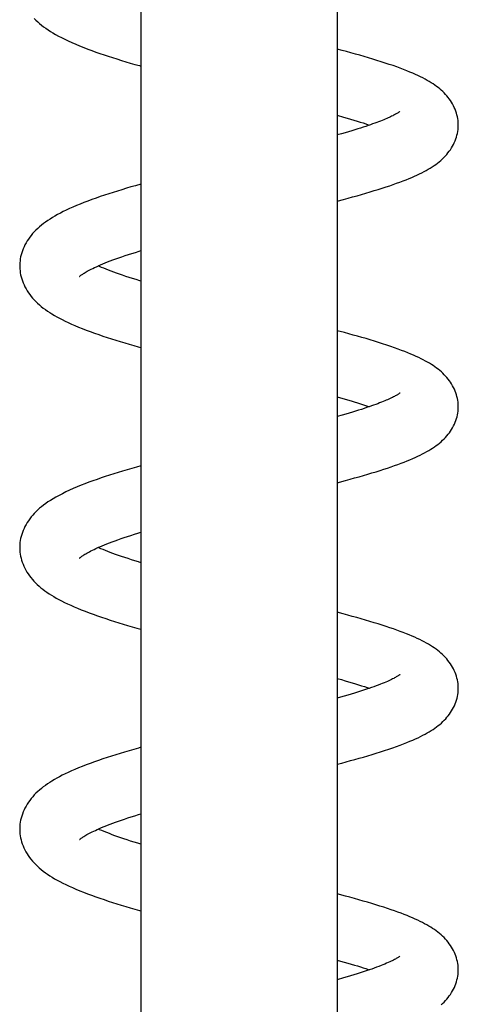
# Model space of a CAD drawing. Header units: millimetres. Extents: x 177 to 351, y 32 to 305.
# Tile 54 of 80: x 186.37 to 190.17, y 271.49 to 280.03. Entities that reach past the tile are written whole.
import ezdxf

# ---------------------------------------------------------------- set-up
doc = ezdxf.new("R2010")
doc.units = ezdxf.units.MM
doc.header["$LTSCALE"] = 30.734
doc.layers.get('0').update_dxf_attribs({"linetype": 'CONTINUOUS'})

msp = doc.modelspace()

# ---------------------------------------------------------------- linework, layer by layer
at = {"color": 7, "linetype": 'Continuous'}
for p, q in [((187.4248, 283.1543), (187.4248, 257.5985)), ((189.1248, 283.1543), (189.1248, 257.5985)), ((189.1622, 279.039), (189.1248, 279.0285)), ((187.4248, 278.6022), (187.3777, 278.5889)), ((189.1248, 278.4552), (189.1804, 278.47)), ((189.1681, 276.6004), (189.1248, 276.5882)), ((189.1248, 276.0149), (189.1989, 276.0346)), ((189.1248, 273.5745), (189.1647, 273.585)), ((189.1798, 271.723), (189.1248, 271.7075))]:
    msp.add_line(p, q, dxfattribs=at)
for points in [[(186.5007, 280.039), (186.5154, 280.0239), (186.531, 280.0091), (186.5472, 279.9946), (186.5642, 279.9804), (186.582, 279.9666), (186.6006, 279.9529), (186.6201, 279.9394), (186.6407, 279.9261), (186.6624, 279.9127), (186.6854, 279.8992), (186.7102, 279.8855), (186.7368, 279.8716), (186.7653, 279.8574), (186.7954, 279.843), (186.8272, 279.8286), (186.8602, 279.8143), (186.8942, 279.8002), (186.929, 279.7863), (186.9639, 279.7729), (186.9991, 279.7598), (187.0343, 279.7472), (187.0698, 279.7348), (187.1058, 279.7226), (187.1423, 279.7105), (187.1795, 279.6985), (187.2173, 279.6867), (187.2555, 279.6749), (187.2942, 279.6632), (187.3332, 279.6517), (187.3727, 279.6403), (187.4125, 279.6289), (187.4248, 279.6255)], [(190.1747, 279.114), (190.1746, 279.1222), (190.1738, 279.1378), (190.1724, 279.1537), (190.1701, 279.1698), (190.1671, 279.186), (190.1632, 279.2022), (190.1586, 279.2185), (190.1532, 279.2347), (190.1471, 279.2508), (190.1402, 279.2666), (190.1327, 279.2822), (190.1245, 279.2974), (190.1157, 279.3123), (190.1063, 279.3268), (190.0963, 279.3408), (190.0859, 279.3544), (190.075, 279.3676), (190.0637, 279.3803), (190.0519, 279.3927), (190.0396, 279.4047), (190.0269, 279.4163), (190.0137, 279.4276), (190, 279.4387), (189.9858, 279.4495), (189.971, 279.4602), (189.9556, 279.4706), (189.9395, 279.481), (189.9226, 279.4913), (189.9049, 279.5016), (189.8864, 279.5118), (189.867, 279.5221), (189.8467, 279.5323), (189.8253, 279.5426), (189.803, 279.553), (189.7794, 279.5634), (189.7547, 279.5739), (189.7287, 279.5846), (189.7012, 279.5954), (189.6723, 279.6064), (189.6419, 279.6176), (189.6099, 279.6289), (189.5766, 279.6403), (189.5421, 279.6518), (189.5066, 279.6633), (189.4703, 279.6748), (189.4334, 279.6861), (189.3962, 279.6972), (189.3587, 279.7082), (189.3211, 279.719), (189.2832, 279.7297), (189.245, 279.7403), (189.2065, 279.7507), (189.1676, 279.7612), (189.1248, 279.7725)], [(189.6694, 279.233), (189.6695, 279.233), (189.6694, 279.233), (189.6688, 279.2325), (189.6677, 279.2315), (189.6659, 279.2301), (189.6635, 279.2283), (189.6604, 279.2262), (189.6568, 279.2236), (189.6525, 279.2208), (189.6476, 279.2178), (189.6422, 279.2145), (189.6362, 279.211), (189.6296, 279.2072), (189.6225, 279.2033), (189.6147, 279.1992), (189.6063, 279.1949), (189.5972, 279.1904), (189.5875, 279.1858), (189.5771, 279.1809), (189.566, 279.1759), (189.5542, 279.1707), (189.5417, 279.1654), (189.5285, 279.1599), (189.5145, 279.1542), (189.4997, 279.1484), (189.4842, 279.1425), (189.4678, 279.1363), (189.4506, 279.13), (189.4326, 279.1236), (189.4136, 279.117), (189.3937, 279.1101), (189.3727, 279.1031), (189.3507, 279.0959), (189.3276, 279.0885), (189.3033, 279.0809), (189.2778, 279.073), (189.2511, 279.0649), (189.2229, 279.0566), (189.1933, 279.0479), (189.1622, 279.039)], [(189.1248, 279.1992), (189.1808, 279.1834), (189.2116, 279.1744), (189.2416, 279.1656), (189.2705, 279.1569), (189.2981, 279.1484), (189.3243, 279.1402), (189.3491, 279.1323), (189.3725, 279.1246), (189.3947, 279.1172), (189.4045, 279.1138)], [(189.1804, 278.47), (189.2198, 278.4806), (189.259, 278.4913), (189.2977, 278.5021), (189.336, 278.5129), (189.3736, 278.5238), (189.4105, 278.5347), (189.4465, 278.5456), (189.4816, 278.5565), (189.5157, 278.5673), (189.5486, 278.578), (189.5805, 278.5887), (189.6112, 278.5992), (189.6407, 278.6097), (189.6691, 278.6201), (189.6964, 278.6305), (189.7226, 278.6407), (189.7477, 278.6509), (189.7718, 278.6611), (189.7948, 278.6711), (189.8169, 278.6812), (189.8381, 278.6912), (189.8584, 278.7012), (189.8778, 278.7113), (189.8965, 278.7214), (189.9144, 278.7315), (189.9316, 278.7418), (189.9482, 278.7522), (189.9643, 278.7628), (189.9798, 278.7737), (189.9948, 278.7849), (190.0093, 278.7964), (190.0233, 278.8083), (190.0368, 278.8204), (190.0498, 278.8329), (190.0622, 278.8458), (190.074, 278.859), (190.0853, 278.8726), (190.096, 278.8865), (190.1061, 278.9008), (190.1156, 278.9155), (190.1245, 278.9305), (190.1327, 278.9458), (190.1403, 278.9615), (190.1472, 278.9774), (190.1533, 278.9935), (190.1587, 279.0097), (190.1633, 279.026), (190.1671, 279.0424), (190.1702, 279.0586), (190.1724, 279.0747), (190.1739, 279.0907), (190.1746, 279.1063), (190.1747, 279.114)], [(187.3777, 278.5889), (187.3379, 278.5774), (187.2988, 278.5658), (187.2602, 278.5542), (187.2222, 278.5426), (187.1846, 278.5308), (187.1472, 278.5188), (187.11, 278.5065), (187.073, 278.494), (187.0363, 278.4812), (187.0002, 278.4682), (186.9649, 278.4552), (186.9306, 278.442), (186.8974, 278.4288), (186.8656, 278.4157), (186.8351, 278.4026), (186.8061, 278.3896), (186.7785, 278.3768), (186.7522, 278.3639), (186.7271, 278.3512), (186.7033, 278.3384), (186.6805, 278.3257), (186.6588, 278.3129), (186.6381, 278.3), (186.6183, 278.287), (186.5993, 278.2738), (186.581, 278.2603), (186.5635, 278.2466), (186.5467, 278.2326), (186.5307, 278.2183), (186.5154, 278.2037), (186.5008, 278.1888), (186.487, 278.1735), (186.4739, 278.1579), (186.4617, 278.1421), (186.4502, 278.126), (186.4396, 278.1096), (186.4297, 278.0931), (186.4206, 278.0763), (186.4123, 278.0592), (186.4048, 278.0419), (186.3981, 278.0245), (186.3923, 278.0069), (186.3873, 277.9892), (186.3831, 277.9716), (186.3798, 277.9541), (186.3774, 277.9367), (186.3758, 277.9196), (186.375, 277.9027), (186.3749, 277.8938)], [(186.894, 277.8018), (186.894, 277.8019), (186.8945, 277.8024), (186.8955, 277.8033), (186.8971, 277.8048), (186.8993, 277.8067), (186.9021, 277.8091), (186.9056, 277.8119), (186.9098, 277.8151), (186.9148, 277.8186), (186.9204, 277.8226), (186.9268, 277.8269), (186.9339, 277.8315), (186.9418, 277.8363), (186.9505, 277.8415), (186.96, 277.847), (186.9705, 277.8528), (186.982, 277.8589), (186.9945, 277.8654), (187.0082, 277.8722), (187.0231, 277.8793), (187.039, 277.8867), (187.0562, 277.8944), (187.0745, 277.9023), (187.094, 277.9105), (187.1146, 277.9189), (187.1364, 277.9276), (187.1592, 277.9364), (187.1831, 277.9453), (187.2081, 277.9544), (187.234, 277.9636), (187.2609, 277.9729), (187.2888, 277.9823), (187.3176, 277.9919), (187.3472, 278.0014), (187.3778, 278.0111), (187.4092, 278.0208), (187.4248, 278.0256)], [(186.3749, 277.8939), (186.375, 277.8853), (186.3758, 277.8682), (186.3774, 277.851), (186.3798, 277.8337), (186.3831, 277.8162), (186.3872, 277.7987), (186.3922, 277.7811), (186.398, 277.7636), (186.4046, 277.7461), (186.4121, 277.7288), (186.4205, 277.7116), (186.4296, 277.6946), (186.4395, 277.6779), (186.4502, 277.6614), (186.4617, 277.6453), (186.4739, 277.6294), (186.4869, 277.614), (186.5005, 277.5989), (186.5149, 277.5841), (186.5299, 277.5697), (186.5456, 277.5556), (186.5621, 277.5418), (186.5792, 277.5284), (186.5969, 277.5152), (186.6153, 277.5023), (186.6345, 277.4897), (186.6544, 277.4772), (186.6752, 277.4648), (186.6969, 277.4524), (186.7198, 277.4401), (186.7437, 277.4277), (186.769, 277.4152), (186.7956, 277.4026), (186.8237, 277.3898), (186.8533, 277.3769), (186.8846, 277.3638), (186.9173, 277.3505), (186.9514, 277.3373), (186.9865, 277.3241), (187.0226, 277.311), (187.0592, 277.2981), (187.0963, 277.2854), (187.1335, 277.273), (187.171, 277.2609), (187.2086, 277.249), (187.2465, 277.2373), (187.2847, 277.2257), (187.3233, 277.2143), (187.3623, 277.2029), (187.4018, 277.1916), (187.4248, 277.1851)], [(187.4248, 277.7618), (187.4142, 277.765), (187.3831, 277.7746), (187.3528, 277.7842), (187.3232, 277.7937), (187.2944, 277.8031), (187.2666, 277.8125), (187.2397, 277.8218), (187.214, 277.8308), (187.1893, 277.8398), (187.1659, 277.8485), (187.1436, 277.857), (187.1225, 277.8652), (187.1026, 277.8733), (187.0839, 277.881), (187.0663, 277.8885), (187.0546, 277.8937)], [(190.1745, 276.6738), (190.1744, 276.6819), (190.1737, 276.6973), (190.1722, 276.713), (190.17, 276.7288), (190.1671, 276.7448), (190.1633, 276.7609), (190.1588, 276.7769), (190.1536, 276.793), (190.1476, 276.8089), (190.1409, 276.8246), (190.1335, 276.8401), (190.1254, 276.8553), (190.1167, 276.8702), (190.1074, 276.8847), (190.0976, 276.8988), (190.0872, 276.9124), (190.0764, 276.9257), (190.0651, 276.9385), (190.0533, 276.9509), (190.041, 276.963), (190.0283, 276.9747), (190.0151, 276.9861), (190.0014, 276.9972), (189.9873, 277.0081), (189.9726, 277.0186), (189.9574, 277.029), (189.9417, 277.0392), (189.9253, 277.0493), (189.9082, 277.0593), (189.8903, 277.0692), (189.8717, 277.0792), (189.8521, 277.0892), (189.8317, 277.0991), (189.8102, 277.1092), (189.7877, 277.1193), (189.7639, 277.1296), (189.7388, 277.14), (189.7121, 277.1507), (189.6837, 277.1617), (189.6536, 277.1729), (189.6219, 277.1843), (189.5888, 277.1959), (189.5545, 277.2074), (189.5194, 277.2189), (189.4837, 277.2302), (189.4477, 277.2413), (189.4116, 277.2523), (189.3751, 277.263), (189.3384, 277.2737), (189.3014, 277.2842), (189.264, 277.2946), (189.2262, 277.305), (189.1878, 277.3154), (189.1248, 277.3321)], [(189.1248, 276.7588), (189.1548, 276.7504), (189.1858, 276.7416), (189.216, 276.7328), (189.2453, 276.7241), (189.2738, 276.7155), (189.3014, 276.7071), (189.3281, 276.6987), (189.3538, 276.6904), (189.3785, 276.6823), (189.4022, 276.6743), (189.4045, 276.6735)], [(189.669, 276.7923), (189.6691, 276.7923), (189.669, 276.7923), (189.6684, 276.7918), (189.6673, 276.7908), (189.6655, 276.7895), (189.6631, 276.7877), (189.6601, 276.7855), (189.6564, 276.783), (189.652, 276.7802), (189.6471, 276.7771), (189.6416, 276.7737), (189.6354, 276.7702), (189.6287, 276.7664), (189.6213, 276.7624), (189.6133, 276.7582), (189.6046, 276.7538), (189.5952, 276.7491), (189.5851, 276.7444), (189.5743, 276.7394), (189.5628, 276.7342), (189.5505, 276.7289), (189.5374, 276.7233), (189.5235, 276.7176), (189.5089, 276.7117), (189.4934, 276.7057), (189.477, 276.6994), (189.4597, 276.693), (189.4415, 276.6864), (189.4223, 276.6796), (189.4021, 276.6727), (189.3808, 276.6655), (189.3585, 276.6581), (189.3349, 276.6505), (189.3103, 276.6427), (189.2843, 276.6347), (189.2572, 276.6264), (189.2288, 276.6179), (189.199, 276.6092), (189.1681, 276.6004)], [(189.1989, 276.0346), (189.2379, 276.0452), (189.2767, 276.0559), (189.3151, 276.0666), (189.353, 276.0775), (189.3902, 276.0884), (189.4267, 276.0992), (189.4622, 276.1101), (189.4966, 276.1208), (189.53, 276.1315), (189.5621, 276.1421), (189.5932, 276.1527), (189.623, 276.1631), (189.6518, 276.1734), (189.6794, 276.1837), (189.706, 276.1939), (189.7315, 276.204), (189.756, 276.214), (189.7795, 276.224), (189.802, 276.234), (189.8236, 276.2439), (189.8443, 276.2539), (189.8642, 276.2638), (189.8833, 276.2738), (189.9017, 276.2839), (189.9193, 276.294), (189.9362, 276.3042), (189.9525, 276.3146), (189.9682, 276.3252), (189.9834, 276.3361), (189.9981, 276.3472), (190.0123, 276.3586), (190.026, 276.3703), (190.0392, 276.3824), (190.0519, 276.3948), (190.064, 276.4075), (190.0756, 276.4206), (190.0867, 276.434), (190.0972, 276.4479), (190.1071, 276.4621), (190.1165, 276.4766), (190.1253, 276.4915), (190.1334, 276.5067), (190.1408, 276.5222), (190.1476, 276.538), (190.1537, 276.554), (190.159, 276.5701), (190.1635, 276.5863), (190.1673, 276.6025), (190.1703, 276.6187), (190.1725, 276.6347), (190.174, 276.6505), (190.1747, 276.666), (190.1748, 276.6736)], [(187.4248, 276.1618), (187.3854, 276.1507), (187.3454, 276.1391), (187.3059, 276.1275), (187.2668, 276.1158), (187.2283, 276.1041), (187.1903, 276.0922), (187.153, 276.0803), (187.1163, 276.0683), (187.0802, 276.0561), (187.0446, 276.0438), (187.0094, 276.0313), (186.9747, 276.0185), (186.9402, 276.0054), (186.9061, 275.992), (186.8723, 275.9781), (186.8388, 275.9638), (186.8061, 275.9493), (186.7745, 275.9345), (186.7442, 275.9196), (186.7155, 275.9047), (186.6887, 275.89), (186.6639, 275.8756), (186.641, 275.8615), (186.6198, 275.8477), (186.6001, 275.8341), (186.5815, 275.8204), (186.5639, 275.8066), (186.5472, 275.7927), (186.5313, 275.7785), (186.5161, 275.764), (186.5015, 275.749), (186.4875, 275.7337), (186.4743, 275.7179), (186.4619, 275.7019), (186.4503, 275.6855), (186.4395, 275.6691), (186.4296, 275.6523), (186.4205, 275.6354), (186.4122, 275.6183), (186.4047, 275.601), (186.398, 275.5836), (186.3922, 275.5661), (186.3872, 275.5485), (186.383, 275.5309), (186.3798, 275.5135), (186.3773, 275.4962), (186.3757, 275.4791), (186.3749, 275.4622), (186.3748, 275.4533)], [(186.8943, 275.3619), (186.8944, 275.362), (186.8951, 275.3627), (186.8964, 275.3639), (186.8983, 275.3655), (186.9008, 275.3677), (186.9041, 275.3703), (186.908, 275.3734), (186.9128, 275.3769), (186.9183, 275.3808), (186.9246, 275.385), (186.9316, 275.3896), (186.9394, 275.3945), (186.9479, 275.3996), (186.9573, 275.405), (186.9675, 275.4108), (186.9788, 275.4168), (186.991, 275.4232), (187.0043, 275.4298), (187.0187, 275.4368), (187.0342, 275.4441), (187.0509, 275.4517), (187.0689, 275.4596), (187.088, 275.4677), (187.1083, 275.476), (187.1297, 275.4846), (187.1523, 275.4934), (187.1759, 275.5023), (187.2006, 275.5113), (187.2262, 275.5205), (187.2528, 275.5298), (187.2803, 275.5391), (187.3086, 275.5486), (187.3379, 275.5581), (187.368, 275.5677), (187.399, 275.5773), (187.4248, 275.5852)], [(186.3748, 275.4531), (186.3749, 275.445), (186.3757, 275.4283), (186.3772, 275.4114), (186.3796, 275.3942), (186.3827, 275.377), (186.3868, 275.3596), (186.3916, 275.3422), (186.3973, 275.3248), (186.4038, 275.3076), (186.4111, 275.2904), (186.4192, 275.2735), (186.4281, 275.2567), (186.4378, 275.2402), (186.4483, 275.2239), (186.4596, 275.2078), (186.4716, 275.192), (186.4844, 275.1766), (186.4978, 275.1615), (186.5119, 275.1468), (186.5267, 275.1324), (186.5421, 275.1184), (186.5581, 275.1048), (186.5748, 275.0914), (186.5922, 275.0783), (186.6104, 275.0654), (186.6293, 275.0527), (186.649, 275.0401), (186.6696, 275.0276), (186.6913, 275.0152), (186.714, 275.0027), (186.7379, 274.9903), (186.7629, 274.9778), (186.7893, 274.9652), (186.8169, 274.9525), (186.8461, 274.9396), (186.8766, 274.9267), (186.9086, 274.9137), (186.9418, 274.9006), (186.9762, 274.8876), (187.0115, 274.8746), (187.0475, 274.8618), (187.084, 274.8492), (187.1208, 274.8369), (187.1579, 274.8247), (187.1951, 274.8129), (187.2327, 274.8012), (187.2708, 274.7895), (187.3095, 274.778), (187.3487, 274.7665), (187.3885, 274.7551), (187.4248, 274.7448)], [(187.4248, 275.3214), (187.4047, 275.3276), (187.3733, 275.3373), (187.3428, 275.347), (187.3133, 275.3565), (187.2849, 275.3659), (187.2576, 275.3752), (187.2313, 275.3843), (187.2062, 275.3932), (187.1822, 275.402), (187.1593, 275.4106), (187.1376, 275.4189), (187.1169, 275.4271), (187.0974, 275.4351), (187.0789, 275.4428), (187.0615, 275.4503), (187.0547, 275.4533)], [(190.1748, 274.2331), (190.1747, 274.2418), (190.1739, 274.2577), (190.1723, 274.2737), (190.17, 274.2898), (190.1669, 274.306), (190.1631, 274.3221), (190.1585, 274.3382), (190.1531, 274.3542), (190.147, 274.3701), (190.1402, 274.3859), (190.1327, 274.4014), (190.1245, 274.4166), (190.1156, 274.4315), (190.1061, 274.4461), (190.0961, 274.4604), (190.0854, 274.4742), (190.0742, 274.4877), (190.0625, 274.5007), (190.0503, 274.5134), (190.0376, 274.5257), (190.0244, 274.5377), (190.0106, 274.5494), (189.9964, 274.5608), (189.9816, 274.5719), (189.9662, 274.5828), (189.9504, 274.5934), (189.9339, 274.6038), (189.9167, 274.6141), (189.8988, 274.6244), (189.8802, 274.6345), (189.8607, 274.6446), (189.8404, 274.6547), (189.8192, 274.6648), (189.797, 274.6749), (189.7739, 274.685), (189.7498, 274.6952), (189.7246, 274.7055), (189.6983, 274.7158), (189.6709, 274.7262), (189.6423, 274.7367), (189.6125, 274.7473), (189.5815, 274.758), (189.5493, 274.7688), (189.5158, 274.7797), (189.4811, 274.7907), (189.4454, 274.8017), (189.4087, 274.8128), (189.3713, 274.8238), (189.3334, 274.8348), (189.2949, 274.8457), (189.2563, 274.8564), (189.2173, 274.8671), (189.178, 274.8777), (189.1248, 274.8917)], [(189.6691, 274.352), (189.6692, 274.3521), (189.6692, 274.3521), (189.6687, 274.3517), (189.6677, 274.3509), (189.6661, 274.3496), (189.6639, 274.3479), (189.6611, 274.3459), (189.6576, 274.3435), (189.6535, 274.3408), (189.6488, 274.3378), (189.6435, 274.3345), (189.6375, 274.3309), (189.6308, 274.3271), (189.6233, 274.323), (189.615, 274.3186), (189.6058, 274.3139), (189.5957, 274.309), (189.5847, 274.3038), (189.5729, 274.2983), (189.5601, 274.2926), (189.5464, 274.2867), (189.5317, 274.2806), (189.5161, 274.2742), (189.4995, 274.2677), (189.4819, 274.2609), (189.4632, 274.2539), (189.4435, 274.2468), (189.4228, 274.2394), (189.4009, 274.2319), (189.378, 274.2242), (189.3539, 274.2163), (189.3287, 274.2082), (189.3024, 274.1999), (189.2749, 274.1914), (189.2462, 274.1828), (189.2165, 274.174), (189.1856, 274.165), (189.1538, 274.156), (189.1248, 274.1478)], [(189.1248, 274.3185), (189.1626, 274.3078), (189.1939, 274.2989), (189.2245, 274.2899), (189.2542, 274.2811), (189.2829, 274.2724), (189.3104, 274.2639), (189.3367, 274.2556), (189.3618, 274.2475), (189.3855, 274.2396), (189.4045, 274.2331)], [(189.1647, 273.585), (189.2035, 273.5954), (189.2418, 273.6059), (189.2796, 273.6163), (189.3171, 273.6268), (189.3543, 273.6375), (189.3912, 273.6483), (189.4279, 273.6592), (189.4645, 273.6704), (189.5008, 273.6818), (189.5368, 273.6934), (189.5721, 273.7051), (189.6064, 273.7169), (189.6395, 273.7286), (189.6711, 273.7402), (189.7011, 273.7516), (189.7292, 273.7627), (189.7557, 273.7735), (189.7807, 273.7842), (189.8043, 273.7946), (189.8267, 273.805), (189.8479, 273.8153), (189.8682, 273.8255), (189.8875, 273.8357), (189.9059, 273.8459), (189.9234, 273.8561), (189.9402, 273.8664), (189.9562, 273.8768), (189.9717, 273.8873), (189.9866, 273.8981), (190.001, 273.9091), (190.0149, 273.9204), (190.0282, 273.9319), (190.0411, 273.9438), (190.0535, 273.956), (190.0654, 273.9686), (190.0768, 273.9815), (190.0877, 273.9949), (190.0981, 274.0086), (190.1079, 274.0227), (190.1171, 274.0371), (190.1258, 274.0519), (190.1338, 274.067), (190.1412, 274.0824), (190.1479, 274.0981), (190.1539, 274.114), (190.1591, 274.13), (190.1636, 274.1461), (190.1674, 274.1622), (190.1703, 274.1783), (190.1725, 274.1942), (190.174, 274.2099), (190.1747, 274.2254), (190.1747, 274.233)], [(187.4248, 273.7215), (187.4028, 273.7153), (187.3626, 273.7038), (187.3228, 273.6922), (187.2835, 273.6805), (187.2447, 273.6688), (187.2066, 273.657), (187.169, 273.6451), (187.1318, 273.633), (187.095, 273.6208), (187.0585, 273.6083), (187.0224, 273.5956), (186.9866, 273.5826), (186.9515, 273.5694), (186.9174, 273.5561), (186.8846, 273.5429), (186.8533, 273.5297), (186.8235, 273.5167), (186.7954, 273.504), (186.7688, 273.4914), (186.7436, 273.4789), (186.7196, 273.4665), (186.6968, 273.4542), (186.6751, 273.4418), (186.6543, 273.4295), (186.6345, 273.417), (186.6154, 273.4044), (186.5971, 273.3916), (186.5795, 273.3785), (186.5625, 273.3651), (186.5462, 273.3515), (186.5306, 273.3375), (186.5156, 273.3232), (186.5012, 273.3084), (186.4875, 273.2933), (186.4745, 273.2778), (186.4622, 273.2619), (186.4506, 273.2457), (186.4398, 273.2292), (186.4298, 273.2124), (186.4206, 273.1954), (186.4123, 273.1783), (186.4048, 273.1609), (186.3981, 273.1435), (186.3922, 273.1259), (186.3872, 273.1083), (186.3831, 273.0907), (186.3798, 273.0732), (186.3773, 273.0559), (186.3757, 273.0388), (186.3749, 273.0219), (186.3748, 273.0129)], [(186.8945, 272.9218), (186.8944, 272.9217), (186.8942, 272.9214), (186.8945, 272.9217), (186.8952, 272.9224), (186.8965, 272.9236), (186.8984, 272.9253), (186.9009, 272.9274), (186.9042, 272.93), (186.9081, 272.9331), (186.9129, 272.9366), (186.9184, 272.9405), (186.9247, 272.9448), (186.9318, 272.9494), (186.9396, 272.9543), (186.9482, 272.9594), (186.9575, 272.9648), (186.9676, 272.9704), (186.9785, 272.9763), (186.9902, 272.9824), (187.0027, 272.9887), (187.0161, 272.9952), (187.0303, 273.002), (187.0455, 273.0089), (187.0617, 273.0161), (187.0788, 273.0235), (187.097, 273.0311), (187.1163, 273.0389), (187.1368, 273.047), (187.1584, 273.0554), (187.1813, 273.0639), (187.2053, 273.0727), (187.2305, 273.0816), (187.2567, 273.0908), (187.2841, 273.1), (187.3125, 273.1095), (187.3419, 273.119), (187.3722, 273.1286), (187.4034, 273.1383), (187.4248, 273.1448)], [(186.3748, 273.0128), (186.3749, 273.0046), (186.3757, 272.9878), (186.3772, 272.9709), (186.3796, 272.9537), (186.3828, 272.9364), (186.3868, 272.919), (186.3917, 272.9016), (186.3974, 272.8842), (186.4039, 272.8669), (186.4113, 272.8497), (186.4195, 272.8327), (186.4284, 272.8159), (186.4382, 272.7993), (186.4487, 272.7829), (186.4601, 272.7668), (186.4722, 272.7509), (186.4852, 272.7353), (186.4989, 272.72), (186.5134, 272.705), (186.5286, 272.6903), (186.5446, 272.6759), (186.5613, 272.6618), (186.5788, 272.648), (186.597, 272.6345), (186.6159, 272.6212), (186.6356, 272.6082), (186.6562, 272.5953), (186.6776, 272.5826), (186.7002, 272.5699), (186.7238, 272.5572), (186.7487, 272.5444), (186.7749, 272.5316), (186.8025, 272.5187), (186.8316, 272.5056), (186.8624, 272.4923), (186.8947, 272.4789), (186.9284, 272.4655), (186.9631, 272.4521), (186.9983, 272.4391), (187.034, 272.4262), (187.0697, 272.4138), (187.1057, 272.4015), (187.142, 272.3895), (187.1789, 272.3777), (187.2164, 272.3659), (187.2545, 272.3541), (187.2932, 272.3425), (187.3324, 272.3309), (187.3721, 272.3194), (187.4122, 272.308), (187.4248, 272.3044)], [(187.4248, 272.8811), (187.3969, 272.8896), (187.3659, 272.8993), (187.3358, 272.9089), (187.3067, 272.9184), (187.2784, 272.9278), (187.2512, 272.9371), (187.2249, 272.9462), (187.1995, 272.9553), (187.175, 272.9643), (187.1515, 272.9732), (187.1288, 272.982), (187.1071, 272.9907), (187.0865, 272.9992), (187.0671, 273.0075), (187.0547, 273.013)], [(190.1748, 271.7928), (190.1747, 271.801), (190.1739, 271.8166), (190.1724, 271.8324), (190.1702, 271.8484), (190.1672, 271.8645), (190.1634, 271.8807), (190.1588, 271.8969), (190.1534, 271.913), (190.1474, 271.929), (190.1406, 271.9447), (190.1331, 271.9602), (190.1249, 271.9754), (190.1162, 271.9903), (190.1068, 272.0048), (190.0968, 272.0189), (190.0863, 272.0327), (190.0752, 272.0461), (190.0636, 272.0592), (190.0515, 272.0719), (190.0389, 272.0842), (190.0257, 272.0962), (190.012, 272.1079), (189.9978, 272.1193), (189.9831, 272.1304), (189.9679, 272.1412), (189.9522, 272.1518), (189.9359, 272.1622), (189.919, 272.1724), (189.9014, 272.1825), (189.8831, 272.1926), (189.864, 272.2026), (189.8441, 272.2125), (189.8233, 272.2225), (189.8017, 272.2324), (189.7791, 272.2424), (189.7556, 272.2524), (189.7311, 272.2625), (189.7055, 272.2726), (189.6788, 272.2828), (189.6511, 272.2931), (189.6222, 272.3035), (189.5923, 272.3139), (189.5612, 272.3245), (189.5289, 272.3351), (189.4955, 272.3458), (189.4609, 272.3566), (189.4254, 272.3674), (189.3889, 272.3783), (189.3517, 272.3892), (189.3137, 272.4), (189.2753, 272.4108), (189.2364, 272.4215), (189.1973, 272.4321), (189.1248, 272.4514)], [(189.1248, 271.8781), (189.1555, 271.8695), (189.1873, 271.8604), (189.2178, 271.8515), (189.2471, 271.8429), (189.2748, 271.8345), (189.3012, 271.8264), (189.3263, 271.8185), (189.3501, 271.8109), (189.3727, 271.8035), (189.3941, 271.7963), (189.4045, 271.7928)], [(189.669, 271.9116), (189.6692, 271.9117), (189.6692, 271.9118), (189.6688, 271.9115), (189.6679, 271.9107), (189.6664, 271.9095), (189.6643, 271.9078), (189.6615, 271.9058), (189.6581, 271.9034), (189.6539, 271.9007), (189.6491, 271.8976), (189.6435, 271.8942), (189.6372, 271.8904), (189.6301, 271.8864), (189.622, 271.882), (189.6131, 271.8773), (189.6032, 271.8723), (189.5922, 271.867), (189.5803, 271.8614), (189.5674, 271.8555), (189.5535, 271.8494), (189.5384, 271.843), (189.5223, 271.8363), (189.5051, 271.8295), (189.4867, 271.8224), (189.4671, 271.815), (189.4463, 271.8074), (189.4244, 271.7996), (189.4013, 271.7917), (189.3771, 271.7835), (189.3517, 271.7752), (189.3254, 271.7667), (189.298, 271.7582), (189.2697, 271.7495), (189.2406, 271.7407), (189.2106, 271.7319), (189.1798, 271.723)], [(190.0261, 271.4897), (190.0391, 271.5015), (190.0516, 271.5138), (190.0637, 271.5264), (190.0752, 271.5394), (190.0863, 271.5528), (190.0968, 271.5665), (190.1068, 271.5807), (190.1162, 271.5952), (190.125, 271.6101), (190.1331, 271.6253), (190.1406, 271.6408), (190.1474, 271.6566), (190.1535, 271.6726), (190.1588, 271.6888), (190.1634, 271.705), (190.1672, 271.7212), (190.1702, 271.7374), (190.1725, 271.7534), (190.1739, 271.7693), (190.1747, 271.7849), (190.1747, 271.7926)]]:
    msp.add_lwpolyline(points, dxfattribs=at)

doc.saveas('drawing.dxf')
